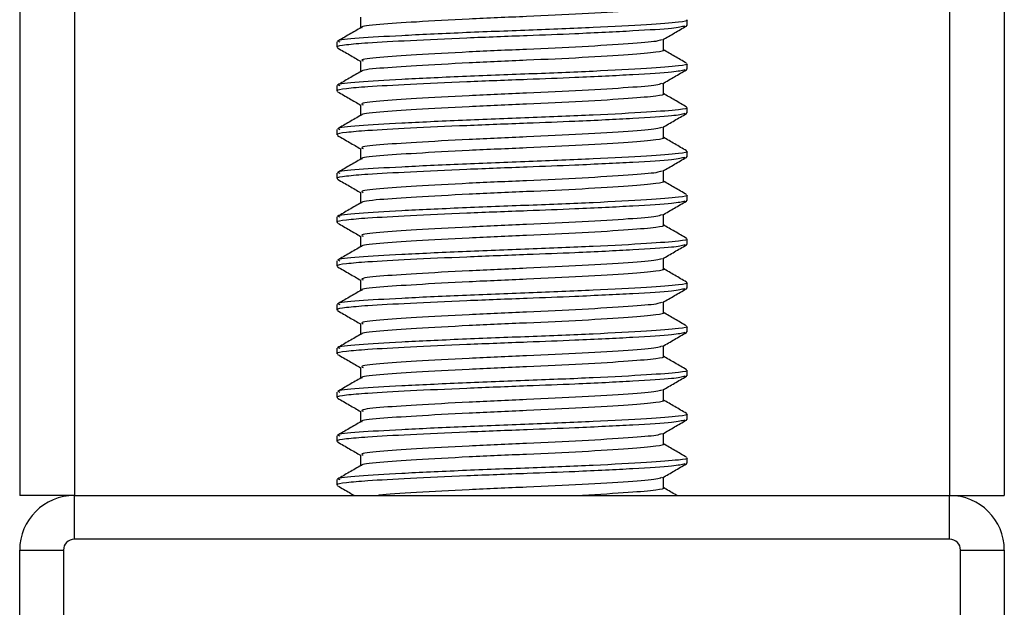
# Model space of a CAD drawing. Header units: millimetres. Extents: x 0 to 420, y 0 to 297.
# Tile 75 of 104: x 257.39 to 259.64, y 201.58 to 202.92. Entities that reach past the tile are written whole.
import ezdxf

# ---------------------------------------------------------------- set-up
doc = ezdxf.new("R2010")
doc.units = ezdxf.units.MM

msp = doc.modelspace()

# ---------------------------------------------------------------- linework, layer by layer
at = {"color": 7, "linetype": 'Continuous', "lineweight": 25}
for p, q in [((257.39066, 233.2057), (257.39066, 201.8307)), ((257.51566, 233.2057), (257.51566, 201.8307)), ((259.51566, 233.2057), (259.51566, 201.8307)), ((259.64066, 233.2057), (259.64066, 201.8307)), ((258.16978, 202.92298), (258.16978, 202.8987)), ((258.91566, 202.90425), (258.91566, 202.91675)), ((258.91294, 202.90425), (258.91532, 202.90358)), ((258.11566, 202.8668), (258.11566, 202.85427)), ((258.86153, 202.84798), (258.86153, 202.87236)), ((258.16978, 202.82298), (258.16978, 202.7987)), ((258.91566, 202.80425), (258.91566, 202.81675)), ((258.91294, 202.80425), (258.91532, 202.80358)), ((258.86153, 202.74798), (258.86153, 202.77236)), ((258.11566, 202.7668), (258.11566, 202.75427)), ((258.16978, 202.72298), (258.16978, 202.6987)), ((258.91294, 202.70425), (258.91532, 202.70358)), ((258.91566, 202.70425), (258.91566, 202.71675)), ((258.11566, 202.6668), (258.11566, 202.65427)), ((258.86153, 202.64798), (258.86153, 202.67236)), ((258.16978, 202.62298), (258.16978, 202.5987)), ((258.91566, 202.60425), (258.91566, 202.61675)), ((258.91294, 202.60425), (258.91532, 202.60358)), ((258.86153, 202.54798), (258.86153, 202.57236)), ((258.11566, 202.5668), (258.11566, 202.55427)), ((258.16978, 202.52298), (258.16978, 202.4987)), ((258.91294, 202.50425), (258.91532, 202.50358)), ((258.91566, 202.50425), (258.91566, 202.51675)), ((258.11566, 202.4668), (258.11566, 202.45427)), ((258.86153, 202.44798), (258.86153, 202.47236)), ((258.16978, 202.42298), (258.16978, 202.3987)), ((258.91566, 202.40425), (258.91566, 202.41675)), ((258.91294, 202.40425), (258.91532, 202.40358)), ((258.11566, 202.3668), (258.11566, 202.35427)), ((258.86153, 202.34798), (258.86153, 202.37236)), ((258.16978, 202.32298), (258.16978, 202.2987)), ((258.91294, 202.30425), (258.91532, 202.30358)), ((258.91566, 202.30425), (258.91566, 202.31675)), ((258.11566, 202.2668), (258.11566, 202.25427)), ((258.86153, 202.24798), (258.86153, 202.27236)), ((258.16978, 202.22298), (258.16978, 202.1987)), ((258.91566, 202.20425), (258.91566, 202.21675)), ((258.91294, 202.20425), (258.91532, 202.20358)), ((258.11566, 202.1668), (258.11566, 202.15427)), ((258.86153, 202.14798), (258.86153, 202.17236)), ((258.16978, 202.12298), (258.16978, 202.0987)), ((258.91294, 202.10425), (258.91532, 202.10358)), ((258.91566, 202.10425), (258.91566, 202.11675)), ((258.11566, 202.0668), (258.11566, 202.05427)), ((258.86153, 202.04798), (258.86153, 202.07236)), ((258.16978, 202.02298), (258.16978, 201.9987)), ((258.91566, 202.00425), (258.91566, 202.01675)), ((258.91294, 202.00425), (258.91532, 202.00358)), ((258.11566, 201.9668), (258.11566, 201.95427)), ((258.86153, 201.94798), (258.86153, 201.97236)), ((258.16978, 201.92298), (258.16978, 201.8987)), ((258.91566, 201.90425), (258.91566, 201.91675)), ((258.91294, 201.90425), (258.91532, 201.90358)), ((258.86153, 201.84798), (258.86153, 201.87236)), ((258.11566, 201.8668), (258.11566, 201.85427)), ((257.51566, 201.8307), (257.39066, 201.8307)), ((257.51566, 201.7307), (257.51566, 201.8307)), ((257.51566, 201.8307), (259.51566, 201.8307)), ((259.51566, 201.8307), (259.64066, 201.8307)), ((259.51566, 201.7307), (259.51566, 201.8307)), ((259.51566, 201.7307), (257.51566, 201.7307)), ((257.39066, 201.7057), (257.49066, 201.7057)), ((257.39066, 199.7057), (257.39066, 201.7057)), ((257.49066, 201.7057), (257.49066, 199.7057)), ((259.54066, 199.7057), (259.54066, 201.7057)), ((259.54066, 201.7057), (259.64066, 201.7057)), ((259.64066, 201.7057), (259.64066, 199.7057))]:
    msp.add_line(p, q, dxfattribs=at)
for centre, radius, start, end in [((257.51566, 201.7057), 0.125, 90, 180), ((259.51566, 201.7057), 0.125, 0, 90), ((257.51566, 201.7057), 0.025, 90, 180), ((259.51566, 201.7057), 0.025, 0, 90)]:
    msp.add_arc(centre, radius, start, end, dxfattribs=at)
for points, knots in [([(258.86036, 202.94799), (258.86074, 202.94785), (258.8655, 202.9461), (258.84473, 202.94236), (258.78759, 202.93726), (258.6806, 202.93056), (258.54992, 202.92458), (258.41426, 202.91869), (258.29267, 202.91196), (258.20903, 202.90638), (258.16841, 202.90193), (258.17285, 202.89961), (258.17324, 202.89941)], [0, 0, 0, 0, 0.0082578, 0.1034691, 0.2273249, 0.356283, 0.4820958, 0.6075018, 0.7365354, 0.8605644, 0.9880043, 1, 1, 1, 1]), ([(258.91426, 202.91675), (258.91472, 202.91661), (258.92026, 202.91486), (258.89625, 202.91111), (258.83014, 202.90601), (258.7064, 202.89931), (258.5553, 202.89333), (258.3983, 202.88744), (258.2581, 202.88071), (258.15986, 202.87513), (258.11244, 202.87023), (258.12031, 202.86745), (258.12215, 202.8668)], [0, 0, 0, 0, 0.0083406, 0.101003, 0.2215465, 0.34705, 0.469496, 0.5915465, 0.7171234, 0.8378352, 0.9618629, 1, 1, 1, 1]), ([(258.91093, 202.90283), (258.90381, 202.90105), (258.88861, 202.89724), (258.79667, 202.89163), (258.67593, 202.88549), (258.54202, 202.88038), (258.40893, 202.87534), (258.28002, 202.86929), (258.18635, 202.86431), (258.13402, 202.8598), (258.1125, 202.85636), (258.11726, 202.85455), (258.11799, 202.85427)], [0, 0, 0, 0, 0.11032149, 0.23579195, 0.3649147, 0.45673072, 0.5705852, 0.68797793, 0.80170993, 0.89090736, 0.9831729, 1, 1, 1, 1]), ([(258.17097, 202.89939), (258.16192, 202.89414), (258.14381, 202.88365), (258.1257, 202.87317), (258.11664, 202.86793)], [0, 0, 0, 0, 0.4998987, 1, 1, 1, 1]), ([(258.85982, 202.87136), (258.86887, 202.87661), (258.88696, 202.88709), (258.90507, 202.89757), (258.91412, 202.90281)], [0, 0, 0, 0, 0.4999098, 1, 1, 1, 1]), ([(258.8572, 202.87142), (258.85416, 202.87023), (258.84588, 202.86699), (258.78588, 202.86227), (258.68105, 202.85556), (258.54982, 202.84958), (258.41421, 202.84369), (258.29295, 202.83696), (258.20798, 202.83138), (258.16697, 202.82646), (258.17382, 202.82368), (258.17546, 202.82302)], [0, 0, 0, 0, 0.0720147, 0.1963527, 0.3258129, 0.4521154, 0.5780097, 0.7075456, 0.8320575, 0.9599935, 1, 1, 1, 1]), ([(258.11719, 202.85281), (258.12625, 202.84757), (258.14378, 202.83742), (258.16131, 202.82727), (258.16978, 202.82236)], [0, 0, 0, 0, 0.51635581, 1, 1, 1, 1]), ([(258.86036, 202.84799), (258.86074, 202.84785), (258.8655, 202.8461), (258.84473, 202.84236), (258.78759, 202.83726), (258.6806, 202.83056), (258.54992, 202.82458), (258.41426, 202.81869), (258.29267, 202.81196), (258.20903, 202.80638), (258.16841, 202.80193), (258.17285, 202.79961), (258.17324, 202.79941)], [0, 0, 0, 0, 0.0082578, 0.1034691, 0.2273249, 0.356283, 0.4820958, 0.6075018, 0.7365354, 0.8605644, 0.9880043, 1, 1, 1, 1]), ([(258.91467, 202.81793), (258.90561, 202.82317), (258.8879, 202.83342), (258.87019, 202.84368), (258.86153, 202.8487)], [0, 0, 0, 0, 0.5112595, 1, 1, 1, 1]), ([(258.91426, 202.81675), (258.91472, 202.81661), (258.92026, 202.81486), (258.89625, 202.81111), (258.83014, 202.80601), (258.7064, 202.79931), (258.5553, 202.79333), (258.3983, 202.78744), (258.2581, 202.78071), (258.15986, 202.77513), (258.11244, 202.77023), (258.12031, 202.76745), (258.12215, 202.7668)], [0, 0, 0, 0, 0.0083406, 0.101003, 0.2215465, 0.34705, 0.469496, 0.5915465, 0.7171234, 0.8378352, 0.9618629, 1, 1, 1, 1]), ([(258.91093, 202.80283), (258.90381, 202.80105), (258.88861, 202.79724), (258.79667, 202.79163), (258.67593, 202.78549), (258.54202, 202.78038), (258.40893, 202.77534), (258.28002, 202.76929), (258.18635, 202.76431), (258.13402, 202.7598), (258.1125, 202.75636), (258.11726, 202.75455), (258.11799, 202.75427)], [0, 0, 0, 0, 0.11032149, 0.23579195, 0.3649147, 0.45673072, 0.5705852, 0.68797793, 0.80170993, 0.89090736, 0.9831729, 1, 1, 1, 1]), ([(258.17097, 202.79939), (258.16192, 202.79414), (258.14381, 202.78365), (258.1257, 202.77317), (258.11664, 202.76793)], [0, 0, 0, 0, 0.4998987, 1, 1, 1, 1]), ([(258.85982, 202.77136), (258.86887, 202.77661), (258.88696, 202.78709), (258.90507, 202.79757), (258.91412, 202.80281)], [0, 0, 0, 0, 0.4999098, 1, 1, 1, 1]), ([(258.8572, 202.77142), (258.85416, 202.77023), (258.84588, 202.76699), (258.78588, 202.76227), (258.68105, 202.75556), (258.54982, 202.74958), (258.41421, 202.74369), (258.29295, 202.73696), (258.20798, 202.73138), (258.16697, 202.72646), (258.17382, 202.72368), (258.17546, 202.72302)], [0, 0, 0, 0, 0.0720147, 0.1963527, 0.3258129, 0.4521154, 0.5780097, 0.7075456, 0.8320575, 0.9599935, 1, 1, 1, 1]), ([(258.11719, 202.75281), (258.12625, 202.74757), (258.14378, 202.73742), (258.16131, 202.72727), (258.16978, 202.72236)], [0, 0, 0, 0, 0.5163558, 1, 1, 1, 1]), ([(258.86036, 202.74799), (258.86074, 202.74785), (258.8655, 202.7461), (258.84473, 202.74236), (258.78759, 202.73726), (258.6806, 202.73056), (258.54992, 202.72458), (258.41426, 202.71869), (258.29267, 202.71196), (258.20903, 202.70638), (258.16841, 202.70193), (258.17285, 202.69961), (258.17324, 202.69941)], [0, 0, 0, 0, 0.0082578, 0.1034691, 0.2273249, 0.356283, 0.4820958, 0.6075018, 0.7365354, 0.8605644, 0.9880043, 1, 1, 1, 1]), ([(258.91467, 202.71793), (258.90561, 202.72317), (258.8879, 202.73342), (258.87019, 202.74368), (258.86153, 202.7487)], [0, 0, 0, 0, 0.5112595, 1, 1, 1, 1]), ([(258.91093, 202.70283), (258.90381, 202.70105), (258.88861, 202.69724), (258.79667, 202.69163), (258.67593, 202.68549), (258.54202, 202.68038), (258.40893, 202.67534), (258.28002, 202.66929), (258.18635, 202.66431), (258.13402, 202.6598), (258.1125, 202.65636), (258.11726, 202.65455), (258.11799, 202.65427)], [0, 0, 0, 0, 0.1103215, 0.235792, 0.3649147, 0.4567307, 0.5705852, 0.6879779, 0.8017099, 0.8909074, 0.9831729, 1, 1, 1, 1]), ([(258.91426, 202.71675), (258.91472, 202.71661), (258.92026, 202.71486), (258.89625, 202.71111), (258.83014, 202.70601), (258.7064, 202.69931), (258.5553, 202.69333), (258.3983, 202.68744), (258.2581, 202.68071), (258.15986, 202.67513), (258.11244, 202.67023), (258.12031, 202.66745), (258.12215, 202.6668)], [0, 0, 0, 0, 0.0083406, 0.101003, 0.2215465, 0.34705, 0.469496, 0.5915465, 0.7171234, 0.8378352, 0.9618629, 1, 1, 1, 1]), ([(258.85982, 202.67136), (258.86887, 202.67661), (258.88696, 202.68709), (258.90507, 202.69757), (258.91412, 202.70281)], [0, 0, 0, 0, 0.4999098, 1, 1, 1, 1]), ([(258.17097, 202.69939), (258.16192, 202.69414), (258.14381, 202.68365), (258.1257, 202.67317), (258.11664, 202.66793)], [0, 0, 0, 0, 0.4998987, 1, 1, 1, 1]), ([(258.8572, 202.67142), (258.85416, 202.67023), (258.84588, 202.66699), (258.78588, 202.66227), (258.68105, 202.65556), (258.54982, 202.64958), (258.41421, 202.64369), (258.29295, 202.63696), (258.20798, 202.63138), (258.16697, 202.62646), (258.17382, 202.62368), (258.17546, 202.62302)], [0, 0, 0, 0, 0.0720147, 0.1963527, 0.3258129, 0.4521154, 0.5780097, 0.7075456, 0.8320575, 0.9599935, 1, 1, 1, 1]), ([(258.11719, 202.65281), (258.12625, 202.64757), (258.14378, 202.63742), (258.16131, 202.62727), (258.16978, 202.62236)], [0, 0, 0, 0, 0.5163558, 1, 1, 1, 1]), ([(258.86036, 202.64799), (258.86074, 202.64785), (258.8655, 202.6461), (258.84473, 202.64236), (258.78759, 202.63726), (258.6806, 202.63056), (258.54992, 202.62458), (258.41426, 202.61869), (258.29267, 202.61196), (258.20903, 202.60638), (258.16841, 202.60193), (258.17285, 202.59961), (258.17324, 202.59941)], [0, 0, 0, 0, 0.0082578, 0.1034691, 0.2273249, 0.356283, 0.4820958, 0.6075018, 0.7365354, 0.8605644, 0.9880043, 1, 1, 1, 1]), ([(258.91467, 202.61793), (258.90561, 202.62317), (258.8879, 202.63342), (258.87019, 202.64368), (258.86153, 202.6487)], [0, 0, 0, 0, 0.5112595, 1, 1, 1, 1]), ([(258.91426, 202.61675), (258.91472, 202.61661), (258.92026, 202.61486), (258.89625, 202.61111), (258.83014, 202.60601), (258.7064, 202.59931), (258.5553, 202.59333), (258.3983, 202.58744), (258.2581, 202.58071), (258.15986, 202.57513), (258.11244, 202.57023), (258.12031, 202.56745), (258.12215, 202.5668)], [0, 0, 0, 0, 0.0083406, 0.101003, 0.2215465, 0.34705, 0.469496, 0.5915465, 0.7171234, 0.8378352, 0.9618629, 1, 1, 1, 1]), ([(258.91093, 202.60283), (258.90381, 202.60105), (258.88861, 202.59724), (258.79667, 202.59163), (258.67593, 202.58549), (258.54202, 202.58038), (258.40893, 202.57534), (258.28002, 202.56929), (258.18635, 202.56431), (258.13402, 202.5598), (258.1125, 202.55636), (258.11726, 202.55455), (258.11799, 202.55427)], [0, 0, 0, 0, 0.1103215, 0.235792, 0.3649147, 0.4567307, 0.5705852, 0.6879779, 0.8017099, 0.8909074, 0.9831729, 1, 1, 1, 1]), ([(258.17097, 202.59939), (258.16192, 202.59414), (258.14381, 202.58365), (258.1257, 202.57317), (258.11664, 202.56793)], [0, 0, 0, 0, 0.4998987, 1, 1, 1, 1]), ([(258.85982, 202.57136), (258.86887, 202.57661), (258.88696, 202.58709), (258.90507, 202.59757), (258.91412, 202.60281)], [0, 0, 0, 0, 0.4999098, 1, 1, 1, 1]), ([(258.8572, 202.57142), (258.85416, 202.57023), (258.84588, 202.56699), (258.78588, 202.56227), (258.68105, 202.55556), (258.54982, 202.54958), (258.41421, 202.54369), (258.29295, 202.53696), (258.20798, 202.53138), (258.16697, 202.52646), (258.17382, 202.52368), (258.17546, 202.52302)], [0, 0, 0, 0, 0.0720147, 0.1963527, 0.3258129, 0.4521154, 0.5780097, 0.7075456, 0.8320575, 0.9599935, 1, 1, 1, 1]), ([(258.11719, 202.55281), (258.12625, 202.54757), (258.14378, 202.53742), (258.16131, 202.52727), (258.16978, 202.52236)], [0, 0, 0, 0, 0.5163558, 1, 1, 1, 1]), ([(258.86036, 202.54799), (258.86074, 202.54785), (258.8655, 202.5461), (258.84473, 202.54236), (258.78759, 202.53726), (258.6806, 202.53056), (258.54992, 202.52458), (258.41426, 202.51869), (258.29267, 202.51196), (258.20903, 202.50638), (258.16841, 202.50193), (258.17285, 202.49961), (258.17324, 202.49941)], [0, 0, 0, 0, 0.0082578, 0.1034691, 0.2273249, 0.356283, 0.4820958, 0.6075018, 0.7365354, 0.8605644, 0.9880043, 1, 1, 1, 1]), ([(258.91467, 202.51793), (258.90561, 202.52317), (258.8879, 202.53342), (258.87019, 202.54368), (258.86153, 202.5487)], [0, 0, 0, 0, 0.5112595, 1, 1, 1, 1]), ([(258.91093, 202.50283), (258.90381, 202.50105), (258.88861, 202.49724), (258.79667, 202.49163), (258.67593, 202.48549), (258.54202, 202.48038), (258.40893, 202.47534), (258.28002, 202.46929), (258.18635, 202.46431), (258.13402, 202.4598), (258.1125, 202.45636), (258.11726, 202.45455), (258.11799, 202.45427)], [0, 0, 0, 0, 0.1103215, 0.235792, 0.3649147, 0.4567307, 0.5705852, 0.6879779, 0.8017099, 0.8909074, 0.9831729, 1, 1, 1, 1]), ([(258.91426, 202.51675), (258.91472, 202.51661), (258.92026, 202.51486), (258.89625, 202.51111), (258.83014, 202.50601), (258.7064, 202.49931), (258.5553, 202.49333), (258.3983, 202.48744), (258.2581, 202.48071), (258.15986, 202.47513), (258.11244, 202.47023), (258.12031, 202.46745), (258.12215, 202.4668)], [0, 0, 0, 0, 0.0083406, 0.101003, 0.2215465, 0.34705, 0.469496, 0.5915465, 0.7171234, 0.8378352, 0.9618629, 1, 1, 1, 1]), ([(258.85982, 202.47136), (258.86887, 202.47661), (258.88696, 202.48709), (258.90507, 202.49757), (258.91412, 202.50281)], [0, 0, 0, 0, 0.4999098, 1, 1, 1, 1]), ([(258.17097, 202.49939), (258.16192, 202.49414), (258.14381, 202.48365), (258.1257, 202.47317), (258.11664, 202.46793)], [0, 0, 0, 0, 0.4998987, 1, 1, 1, 1]), ([(258.8572, 202.47142), (258.85416, 202.47023), (258.84588, 202.46699), (258.78588, 202.46227), (258.68105, 202.45556), (258.54982, 202.44958), (258.41421, 202.44369), (258.29295, 202.43696), (258.20798, 202.43138), (258.16697, 202.42646), (258.17382, 202.42368), (258.17546, 202.42302)], [0, 0, 0, 0, 0.0720147, 0.1963527, 0.3258129, 0.4521154, 0.5780097, 0.7075456, 0.8320575, 0.9599935, 1, 1, 1, 1]), ([(258.11719, 202.45281), (258.12625, 202.44757), (258.14378, 202.43742), (258.16131, 202.42727), (258.16978, 202.42236)], [0, 0, 0, 0, 0.51635581, 1, 1, 1, 1]), ([(258.86036, 202.44799), (258.86074, 202.44785), (258.8655, 202.4461), (258.84473, 202.44236), (258.78759, 202.43726), (258.6806, 202.43056), (258.54992, 202.42458), (258.41426, 202.41869), (258.29267, 202.41196), (258.20903, 202.40638), (258.16841, 202.40193), (258.17285, 202.39961), (258.17324, 202.39941)], [0, 0, 0, 0, 0.0082578, 0.1034691, 0.2273249, 0.356283, 0.4820958, 0.6075018, 0.7365354, 0.8605644, 0.9880043, 1, 1, 1, 1]), ([(258.91467, 202.41793), (258.90561, 202.42317), (258.8879, 202.43342), (258.87019, 202.44368), (258.86153, 202.4487)], [0, 0, 0, 0, 0.5112595, 1, 1, 1, 1]), ([(258.91426, 202.41675), (258.91472, 202.41661), (258.92026, 202.41486), (258.89625, 202.41111), (258.83014, 202.40601), (258.7064, 202.39931), (258.5553, 202.39333), (258.3983, 202.38744), (258.2581, 202.38071), (258.15986, 202.37513), (258.11244, 202.37023), (258.12031, 202.36745), (258.12215, 202.3668)], [0, 0, 0, 0, 0.00834062, 0.10100303, 0.22154645, 0.34705005, 0.46949598, 0.59154649, 0.71712341, 0.83783522, 0.96186295, 1, 1, 1, 1]), ([(258.91093, 202.40283), (258.90381, 202.40105), (258.88861, 202.39724), (258.79667, 202.39163), (258.67593, 202.38549), (258.54202, 202.38038), (258.40893, 202.37534), (258.28002, 202.36929), (258.18635, 202.36431), (258.13402, 202.3598), (258.1125, 202.35636), (258.11726, 202.35455), (258.11799, 202.35427)], [0, 0, 0, 0, 0.1103215, 0.235792, 0.3649147, 0.4567307, 0.5705852, 0.6879779, 0.8017099, 0.8909074, 0.9831729, 1, 1, 1, 1]), ([(258.17097, 202.39939), (258.16192, 202.39414), (258.14381, 202.38365), (258.1257, 202.37317), (258.11664, 202.36793)], [0, 0, 0, 0, 0.4998987, 1, 1, 1, 1]), ([(258.85982, 202.37136), (258.86887, 202.37661), (258.88696, 202.38709), (258.90507, 202.39757), (258.91412, 202.40281)], [0, 0, 0, 0, 0.4999098, 1, 1, 1, 1]), ([(258.8572, 202.37142), (258.85416, 202.37023), (258.84588, 202.36699), (258.78588, 202.36227), (258.68105, 202.35556), (258.54982, 202.34958), (258.41421, 202.34369), (258.29295, 202.33696), (258.20798, 202.33138), (258.16697, 202.32646), (258.17382, 202.32368), (258.17546, 202.32302)], [0, 0, 0, 0, 0.0720147, 0.1963527, 0.3258129, 0.4521154, 0.5780097, 0.7075456, 0.8320575, 0.9599935, 1, 1, 1, 1]), ([(258.11719, 202.35281), (258.12625, 202.34757), (258.14378, 202.33742), (258.16131, 202.32727), (258.16978, 202.32236)], [0, 0, 0, 0, 0.5163558, 1, 1, 1, 1]), ([(258.86036, 202.34799), (258.86074, 202.34785), (258.8655, 202.3461), (258.84473, 202.34236), (258.78759, 202.33726), (258.6806, 202.33056), (258.54992, 202.32458), (258.41426, 202.31869), (258.29267, 202.31196), (258.20903, 202.30638), (258.16841, 202.30193), (258.17285, 202.29961), (258.17324, 202.29941)], [0, 0, 0, 0, 0.0082578, 0.1034691, 0.2273249, 0.356283, 0.4820958, 0.6075018, 0.7365354, 0.8605644, 0.9880043, 1, 1, 1, 1]), ([(258.91467, 202.31793), (258.90561, 202.32317), (258.8879, 202.33342), (258.87019, 202.34368), (258.86153, 202.3487)], [0, 0, 0, 0, 0.5112595, 1, 1, 1, 1]), ([(258.91093, 202.30283), (258.90381, 202.30105), (258.88861, 202.29724), (258.79667, 202.29163), (258.67593, 202.28549), (258.54202, 202.28038), (258.40893, 202.27534), (258.28002, 202.26929), (258.18635, 202.26431), (258.13402, 202.2598), (258.1125, 202.25636), (258.11726, 202.25455), (258.11799, 202.25427)], [0, 0, 0, 0, 0.1103215, 0.235792, 0.3649147, 0.4567307, 0.5705852, 0.6879779, 0.8017099, 0.8909074, 0.9831729, 1, 1, 1, 1]), ([(258.17097, 202.29939), (258.16192, 202.29414), (258.14381, 202.28365), (258.1257, 202.27317), (258.11664, 202.26793)], [0, 0, 0, 0, 0.4998987, 1, 1, 1, 1]), ([(258.91426, 202.31675), (258.91472, 202.31661), (258.92026, 202.31486), (258.89625, 202.31111), (258.83014, 202.30601), (258.7064, 202.29931), (258.5553, 202.29333), (258.3983, 202.28744), (258.2581, 202.28071), (258.15986, 202.27513), (258.11244, 202.27023), (258.12031, 202.26745), (258.12215, 202.2668)], [0, 0, 0, 0, 0.00834062, 0.10100303, 0.22154645, 0.34705005, 0.46949598, 0.59154649, 0.71712341, 0.83783522, 0.96186295, 1, 1, 1, 1]), ([(258.85982, 202.27136), (258.86887, 202.27661), (258.88696, 202.28709), (258.90507, 202.29757), (258.91412, 202.30281)], [0, 0, 0, 0, 0.4999098, 1, 1, 1, 1]), ([(258.11719, 202.25281), (258.12625, 202.24757), (258.14378, 202.23742), (258.16131, 202.22727), (258.16978, 202.22236)], [0, 0, 0, 0, 0.5163558, 1, 1, 1, 1]), ([(258.8572, 202.27142), (258.85416, 202.27023), (258.84588, 202.26699), (258.78588, 202.26227), (258.68105, 202.25556), (258.54982, 202.24958), (258.41421, 202.24369), (258.29295, 202.23696), (258.20798, 202.23138), (258.16697, 202.22646), (258.17382, 202.22368), (258.17546, 202.22302)], [0, 0, 0, 0, 0.0720147, 0.1963527, 0.3258129, 0.4521154, 0.5780097, 0.7075456, 0.8320575, 0.9599935, 1, 1, 1, 1]), ([(258.86036, 202.24799), (258.86074, 202.24785), (258.8655, 202.2461), (258.84473, 202.24236), (258.78759, 202.23726), (258.6806, 202.23056), (258.54992, 202.22458), (258.41426, 202.21869), (258.29267, 202.21196), (258.20903, 202.20638), (258.16841, 202.20193), (258.17285, 202.19961), (258.17324, 202.19941)], [0, 0, 0, 0, 0.0082578, 0.1034691, 0.2273249, 0.356283, 0.4820958, 0.6075018, 0.7365354, 0.8605644, 0.9880043, 1, 1, 1, 1]), ([(258.91467, 202.21793), (258.90561, 202.22317), (258.8879, 202.23342), (258.87019, 202.24368), (258.86153, 202.2487)], [0, 0, 0, 0, 0.5112595, 1, 1, 1, 1]), ([(258.91426, 202.21675), (258.91472, 202.21661), (258.92026, 202.21486), (258.89625, 202.21111), (258.83014, 202.20601), (258.7064, 202.19931), (258.5553, 202.19333), (258.3983, 202.18744), (258.2581, 202.18071), (258.15986, 202.17513), (258.11244, 202.17023), (258.12031, 202.16745), (258.12215, 202.1668)], [0, 0, 0, 0, 0.00834062, 0.10100303, 0.22154645, 0.34705005, 0.46949598, 0.59154649, 0.71712341, 0.83783522, 0.96186295, 1, 1, 1, 1]), ([(258.91093, 202.20283), (258.90381, 202.20105), (258.88861, 202.19724), (258.79667, 202.19163), (258.67593, 202.18549), (258.54202, 202.18038), (258.40893, 202.17534), (258.28002, 202.16929), (258.18635, 202.16431), (258.13402, 202.1598), (258.1125, 202.15636), (258.11726, 202.15455), (258.11799, 202.15427)], [0, 0, 0, 0, 0.1103215, 0.235792, 0.3649147, 0.4567307, 0.5705852, 0.6879779, 0.8017099, 0.8909074, 0.9831729, 1, 1, 1, 1]), ([(258.17097, 202.19939), (258.16192, 202.19414), (258.14381, 202.18365), (258.1257, 202.17317), (258.11664, 202.16793)], [0, 0, 0, 0, 0.4998987, 1, 1, 1, 1]), ([(258.85982, 202.17136), (258.86887, 202.17661), (258.88696, 202.18709), (258.90507, 202.19757), (258.91412, 202.20281)], [0, 0, 0, 0, 0.4999098, 1, 1, 1, 1]), ([(258.8572, 202.17142), (258.85416, 202.17023), (258.84588, 202.16699), (258.78588, 202.16227), (258.68105, 202.15556), (258.54982, 202.14958), (258.41421, 202.14369), (258.29295, 202.13696), (258.20798, 202.13138), (258.16697, 202.12646), (258.17382, 202.12368), (258.17546, 202.12302)], [0, 0, 0, 0, 0.0720147, 0.1963527, 0.3258129, 0.4521154, 0.5780097, 0.7075456, 0.8320575, 0.9599935, 1, 1, 1, 1]), ([(258.11719, 202.15281), (258.12625, 202.14757), (258.14378, 202.13742), (258.16131, 202.12727), (258.16978, 202.12236)], [0, 0, 0, 0, 0.5163558, 1, 1, 1, 1]), ([(258.86036, 202.14799), (258.86074, 202.14785), (258.8655, 202.1461), (258.84473, 202.14236), (258.78759, 202.13726), (258.6806, 202.13056), (258.54992, 202.12458), (258.41426, 202.11869), (258.29267, 202.11196), (258.20903, 202.10638), (258.16841, 202.10193), (258.17285, 202.09961), (258.17324, 202.09941)], [0, 0, 0, 0, 0.0082578, 0.1034691, 0.2273249, 0.356283, 0.4820958, 0.6075018, 0.7365354, 0.8605644, 0.9880043, 1, 1, 1, 1]), ([(258.91467, 202.11793), (258.90561, 202.12317), (258.8879, 202.13342), (258.87019, 202.14368), (258.86153, 202.1487)], [0, 0, 0, 0, 0.5112595, 1, 1, 1, 1]), ([(258.91093, 202.10283), (258.90381, 202.10105), (258.88861, 202.09724), (258.79667, 202.09163), (258.67593, 202.08549), (258.54202, 202.08038), (258.40893, 202.07534), (258.28002, 202.06929), (258.18635, 202.06431), (258.13402, 202.0598), (258.1125, 202.05636), (258.11726, 202.05455), (258.11799, 202.05427)], [0, 0, 0, 0, 0.1103215, 0.235792, 0.3649147, 0.4567307, 0.5705852, 0.6879779, 0.8017099, 0.8909074, 0.9831729, 1, 1, 1, 1]), ([(258.17097, 202.09939), (258.16192, 202.09414), (258.14381, 202.08365), (258.1257, 202.07317), (258.11664, 202.06793)], [0, 0, 0, 0, 0.4998987, 1, 1, 1, 1]), ([(258.91426, 202.11675), (258.91472, 202.11661), (258.92026, 202.11486), (258.89625, 202.11111), (258.83014, 202.10601), (258.7064, 202.09931), (258.5553, 202.09333), (258.3983, 202.08744), (258.2581, 202.08071), (258.15986, 202.07513), (258.11244, 202.07023), (258.12031, 202.06745), (258.12215, 202.0668)], [0, 0, 0, 0, 0.00834062, 0.10100303, 0.22154645, 0.34705005, 0.46949598, 0.59154649, 0.71712341, 0.83783522, 0.96186295, 1, 1, 1, 1]), ([(258.85982, 202.07136), (258.86887, 202.07661), (258.88696, 202.08709), (258.90507, 202.09757), (258.91412, 202.10281)], [0, 0, 0, 0, 0.4999098, 1, 1, 1, 1]), ([(258.11719, 202.05281), (258.12625, 202.04757), (258.14378, 202.03742), (258.16131, 202.02727), (258.16978, 202.02236)], [0, 0, 0, 0, 0.5163558, 1, 1, 1, 1]), ([(258.8572, 202.07142), (258.85416, 202.07023), (258.84588, 202.06699), (258.78588, 202.06227), (258.68105, 202.05556), (258.54982, 202.04958), (258.41421, 202.04369), (258.29295, 202.03696), (258.20798, 202.03138), (258.16697, 202.02646), (258.17382, 202.02368), (258.17546, 202.02302)], [0, 0, 0, 0, 0.0720147, 0.1963527, 0.3258129, 0.4521154, 0.5780097, 0.7075456, 0.8320575, 0.9599935, 1, 1, 1, 1]), ([(258.86036, 202.04799), (258.86074, 202.04785), (258.8655, 202.0461), (258.84473, 202.04236), (258.78759, 202.03726), (258.6806, 202.03056), (258.54992, 202.02458), (258.41426, 202.01869), (258.29267, 202.01196), (258.20903, 202.00638), (258.16841, 202.00193), (258.17285, 201.99961), (258.17324, 201.99941)], [0, 0, 0, 0, 0.0082578, 0.1034691, 0.2273249, 0.356283, 0.4820958, 0.6075018, 0.7365354, 0.8605644, 0.9880043, 1, 1, 1, 1]), ([(258.91467, 202.01793), (258.90561, 202.02317), (258.8879, 202.03342), (258.87019, 202.04368), (258.86153, 202.0487)], [0, 0, 0, 0, 0.5112595, 1, 1, 1, 1]), ([(258.91426, 202.01675), (258.91472, 202.01661), (258.92026, 202.01486), (258.89625, 202.01111), (258.83014, 202.00601), (258.7064, 201.99931), (258.5553, 201.99333), (258.3983, 201.98744), (258.2581, 201.98071), (258.15986, 201.97513), (258.11244, 201.97023), (258.12031, 201.96745), (258.12215, 201.9668)], [0, 0, 0, 0, 0.00834062, 0.10100303, 0.22154645, 0.34705005, 0.46949598, 0.59154649, 0.71712341, 0.83783522, 0.96186295, 1, 1, 1, 1]), ([(258.91093, 202.00283), (258.90381, 202.00105), (258.88861, 201.99724), (258.79667, 201.99163), (258.67593, 201.98549), (258.54202, 201.98038), (258.40893, 201.97534), (258.28002, 201.96929), (258.18635, 201.96431), (258.13402, 201.9598), (258.1125, 201.95636), (258.11726, 201.95455), (258.11799, 201.95427)], [0, 0, 0, 0, 0.1103215, 0.235792, 0.3649147, 0.4567307, 0.5705852, 0.6879779, 0.8017099, 0.8909074, 0.9831729, 1, 1, 1, 1]), ([(258.17097, 201.99939), (258.16192, 201.99414), (258.14381, 201.98365), (258.1257, 201.97317), (258.11664, 201.96793)], [0, 0, 0, 0, 0.4998987, 1, 1, 1, 1]), ([(258.85982, 201.97136), (258.86887, 201.97661), (258.88696, 201.98709), (258.90507, 201.99757), (258.91412, 202.00281)], [0, 0, 0, 0, 0.4999098, 1, 1, 1, 1]), ([(258.8572, 201.97142), (258.85416, 201.97023), (258.84588, 201.96699), (258.78588, 201.96227), (258.68105, 201.95556), (258.54982, 201.94958), (258.41421, 201.94369), (258.29295, 201.93696), (258.20798, 201.93138), (258.16697, 201.92646), (258.17382, 201.92368), (258.17546, 201.92302)], [0, 0, 0, 0, 0.0720147, 0.1963527, 0.3258129, 0.4521154, 0.5780097, 0.7075456, 0.8320575, 0.9599935, 1, 1, 1, 1]), ([(258.11719, 201.95281), (258.12625, 201.94757), (258.14378, 201.93742), (258.16131, 201.92727), (258.16978, 201.92236)], [0, 0, 0, 0, 0.5163558, 1, 1, 1, 1]), ([(258.86036, 201.94799), (258.86074, 201.94785), (258.8655, 201.9461), (258.84473, 201.94236), (258.78759, 201.93726), (258.6806, 201.93056), (258.54992, 201.92458), (258.41426, 201.91869), (258.29267, 201.91196), (258.20903, 201.90638), (258.16841, 201.90193), (258.17285, 201.89961), (258.17324, 201.89941)], [0, 0, 0, 0, 0.0082578, 0.1034691, 0.2273249, 0.356283, 0.4820958, 0.6075018, 0.7365354, 0.8605644, 0.9880043, 1, 1, 1, 1]), ([(258.91467, 201.91793), (258.90561, 201.92317), (258.8879, 201.93342), (258.87019, 201.94368), (258.86153, 201.9487)], [0, 0, 0, 0, 0.5112595, 1, 1, 1, 1]), ([(258.91426, 201.91675), (258.91472, 201.91661), (258.92026, 201.91486), (258.89625, 201.91111), (258.83014, 201.90601), (258.7064, 201.89931), (258.5553, 201.89333), (258.3983, 201.88744), (258.2581, 201.88071), (258.15986, 201.87513), (258.11244, 201.87023), (258.12031, 201.86745), (258.12215, 201.8668)], [0, 0, 0, 0, 0.0083406, 0.101003, 0.2215465, 0.34705, 0.469496, 0.5915465, 0.7171234, 0.8378352, 0.9618629, 1, 1, 1, 1]), ([(258.91093, 201.90283), (258.90381, 201.90105), (258.88861, 201.89724), (258.79667, 201.89163), (258.67593, 201.88549), (258.54202, 201.88038), (258.40893, 201.87534), (258.28002, 201.86929), (258.18635, 201.86431), (258.13402, 201.8598), (258.1125, 201.85636), (258.11726, 201.85455), (258.11799, 201.85427)], [0, 0, 0, 0, 0.1103215, 0.235792, 0.3649147, 0.4567307, 0.5705852, 0.6879779, 0.8017099, 0.8909074, 0.9831729, 1, 1, 1, 1]), ([(258.17097, 201.89939), (258.16192, 201.89414), (258.14381, 201.88365), (258.1257, 201.87317), (258.11664, 201.86793)], [0, 0, 0, 0, 0.49989867, 1, 1, 1, 1]), ([(258.85982, 201.87136), (258.86887, 201.87661), (258.88696, 201.88709), (258.90507, 201.89757), (258.91412, 201.90281)], [0, 0, 0, 0, 0.4999098, 1, 1, 1, 1]), ([(258.8572, 201.87142), (258.85416, 201.87023), (258.84588, 201.86699), (258.7859, 201.86227), (258.68097, 201.85556), (258.55009, 201.84958), (258.41319, 201.8437), (258.2968, 201.83693), (258.22522, 201.83315), (258.21112, 201.8309), (258.20987, 201.8307)], [0, 0, 0, 0, 0.085311, 0.2326061, 0.3859689, 0.5355911, 0.6847297, 0.8381822, 0.9856832, 1, 1, 1, 1]), ([(258.11719, 201.85281), (258.12625, 201.84757), (258.13898, 201.8402), (258.1517, 201.83283), (258.15537, 201.8307)], [0, 0, 0, 0, 0.7112717, 1, 1, 1, 1]), ([(258.86036, 201.84799), (258.86074, 201.84785), (258.86551, 201.8461), (258.84451, 201.84237), (258.78888, 201.83725), (258.71452, 201.83291), (258.67678, 201.8307)], [0, 0, 0, 0, 0.0232623, 0.2914738, 0.6403776, 1, 1, 1, 1]), ([(258.8926, 201.8307), (258.8909, 201.83169), (258.88054, 201.83768), (258.87019, 201.84368), (258.86153, 201.8487)], [0, 0, 0, 0, 0.1641848, 1, 1, 1, 1])]:
    msp.add_open_spline(points, degree=3, knots=knots, dxfattribs=at)

doc.saveas('drawing.dxf')
